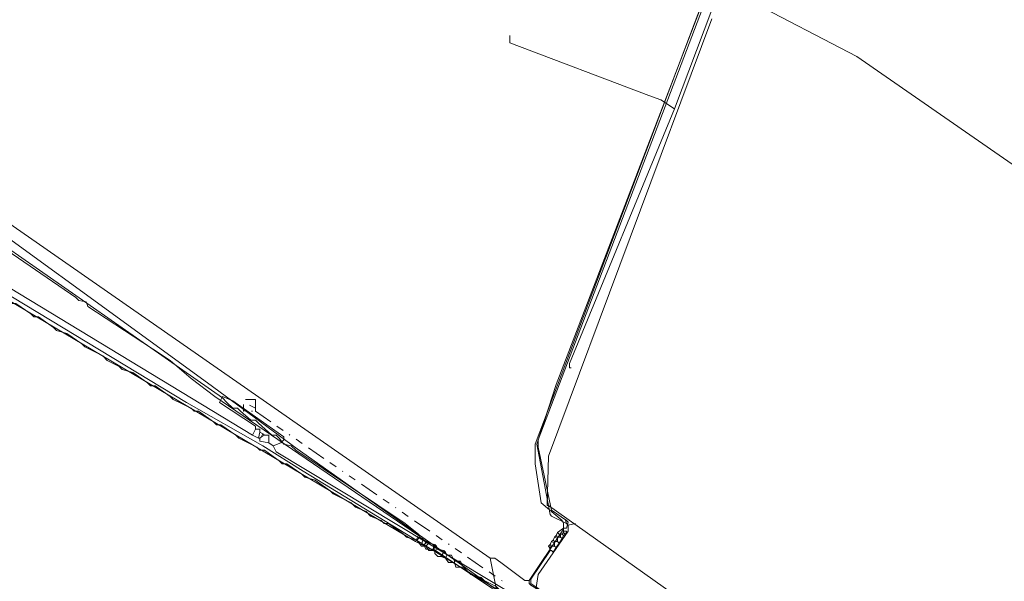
# Model space of a CAD drawing. Header units: metres. Extents: x 157984 to 159055, y 577129 to 578276.
# Tile 45 of 70: x 158184 to 158315, y 578019 to 578094. Entities that reach past the tile are written whole.
import ezdxf
from ezdxf.lldxf.tags import DXFTag

# ---------------------------------------------------------------- set-up
doc = ezdxf.new("R2010")
doc.units = ezdxf.units.M
doc.linetypes.add('RI-OVERIG', pattern=[17, 5, -2, 2, -2, 0, -2, 2, -2])
for name, color, linetype, lineweight, true_color in [('B-OI-KL-DATA_ALLIANDER TELECOM_0000792941_VECT_16O029485-G', 3, 'KL-DATA-N', 18, 0x00ff00), ('B-OI-KL-DATA_KPN_0000546663_VECT_16O029485-G', 3, 'KL-DATA-N', 18, 0x00ff00), ('B-OI-KL-DATA_LIANDER_0000574962_VECT_16O029485-G', 3, 'KL-DATA-N', 18, 0x00ff00), ('B-OI-KL-ET_LS_LIANDER_0000574962_VECT_16O029485-G', 1, 'KL-LS-N', 18, 0xff0000), ('B-OI-KL-ET_MS_LIANDER_0000574962_VECT_16O029485-G', 7, 'KL-MS-N', 18, 0xa50000), ('B-OI-KL-GAS_LD_LIANDER_0000574962_VECT_16O029485-G', 40, 'KL-GAS-LD-N', 18, 0xffbf00), ('B-OI-KL-WATER_VITENS_0000552354_VECT_16O029485-G', 160, 'KL-WATER-N', 18, 0x003fff), ('B-OI-KL-WATER_WBGR_0000574983_VECT_16O029485-G', 160, 'KL-WATER-N', 18, 0x003fff), ('B-OI-RI-DRUK_VDBGEMHARLINGEN_0000590425_VECT_16O029485-G', 7, 'RI-PERS', 18, 0xa500a5), ('B-OI-RI-VRIJVERVAL_VDBGEMHARLINGEN_0000590425_VECT_16O029485-G', 7, 'RI-OVERIG', 18, 0xff7fff)]:
    doc.layers.add(name, color=color, linetype=linetype, lineweight=lineweight, true_color=true_color)
doc.styles.get("Standard").update_dxf_attribs({"font": 'romans.shx'})
tags = doc.linetypes.add('KL-DATA-N', pattern='A,4,-1,[101,NLCS.SHX,S=0.5,R=0,X=0,Y=0],-1,4,-1,["D",Standard,S=1,R=0,X=-0.25,Y=-0.5],-1.5', length=12.5).pattern_tags.tags
tags[18] = DXFTag(74, 10)
tags = doc.linetypes.add('KL-GAS-LD-N', pattern='A,4,-1,[69,NLCS.SHX,S=0.5,R=0,X=0,Y=0],-1,4,-1,["L",Standard,S=1,R=0,X=0.25,Y=-0.5],-2', length=13).pattern_tags.tags
tags[18] = DXFTag(74, 10)
tags = doc.linetypes.add('KL-LS-N', pattern='A,4,-1,[103,NLCS.SHX,S=0.75,R=0,X=0,Y=0],-1,4,-1,["L",Standard,S=1,R=0,X=0,Y=-0.5],-2', length=13).pattern_tags.tags
tags[18] = DXFTag(74, 10)
tags = doc.linetypes.add('KL-MS-N', pattern='A,4,-1,[103,NLCS.SHX,S=0.75,R=0,X=0,Y=0],-1,4,-1,["M",Standard,S=1,R=0,X=0,Y=-0.5],-2', length=13).pattern_tags.tags
tags[18] = DXFTag(74, 10)
doc.linetypes.add('KL-WATER-N', pattern='A,7,-0.5,[168,NLCS.SHX,S=0.75,R=0,X=0.75,Y=0],-2', length=9.5)
tags = doc.linetypes.add('RI-PERS', pattern='A,7,-2,["P",Standard,S=1.8,R=0,X=-0.5,Y=-0.9],-2,7,-2,[102,NLCS.SHX,S=1,R=180,X=0,Y=0],-2', length=22).pattern_tags.tags
tags[6] = DXFTag(74, 10)

msp = doc.modelspace()

# ---------------------------------------------------------------- linework, layer by layer
at = {"layer": 'B-OI-KL-DATA_ALLIANDER TELECOM_0000792941_VECT_16O029485-G', "flags": 128}
for points in [[(158168.7, 578072.9), (158210.9, 578043.5), (158211.5, 578042.9), (158212.3, 578042.1), (158212.9, 578042.1), (158213.3, 578041.7), (158214.7, 578040.5), (158215.3, 578040.5), (158215.7, 578040.1), (158217.5, 578038.5), (158218.1, 578038.5), (158218.5, 578038.1), (158219.1, 578037.3), (158220.1, 578037.1), (158220.7, 578036.5), (158235.3, 578026.7), (158237.1, 578025.3), (158237.3, 578024.9)], [(158236.9, 578024.5), (158235.5, 578024.9), (158235.1, 578025.3), (158233.1, 578026.7), (158232.5, 578026.7), (158232.1, 578027.1), (158230.7, 578027.7), (158230.1, 578028.3), (158228.7, 578028.9), (158228.1, 578029.5), (158225.7, 578030.7), (158225.3, 578031.1), (158223.3, 578032.5), (158221.9, 578032.9), (158221.5, 578033.3), (158219.5, 578034.7), (158218.9, 578034.7), (158218.5, 578035.1), (158216.5, 578036.5), (158215.9, 578036.5), (158215.5, 578036.9), (158213.1, 578038.1), (158212.7, 578038.5), (158210.7, 578039.9), (158210.1, 578039.9), (158209.7, 578040.3), (158207.7, 578041.7), (158207.1, 578041.7), (158206.7, 578042.1), (158204.3, 578043.3), (158203.9, 578043.7), (158201.9, 578045.1), (158201.3, 578045.1), (158200.9, 578045.5), (158198.9, 578046.9), (158197.5, 578047.3), (158197.1, 578047.7), (158195.5, 578048.5), (158194.9, 578049.1), (158192.5, 578050.3), (158192.1, 578050.7), (158190.1, 578052.1), (158188.7, 578052.5), (158188.3, 578052.9), (158186.3, 578054.3), (158185.7, 578054.3), (158185.3, 578054.7), (158183.3, 578056.1), (158182.7, 578056.1), (158182.3, 578056.5), (158179.9, 578057.7), (158179.5, 578058.1), (158177.5, 578059.5), (158176.9, 578059.5), (158176.5, 578059.9), (158174.5, 578061.3), (158173.9, 578061.3), (158173.5, 578061.7), (158171.1, 578062.9), (158170.7, 578063.3), (158168.7, 578064.7), (158168.1, 578064.7), (158167.7, 578065.1), (158165.7, 578066.5), (158164.3, 578066.9), (158163.9, 578067.3), (158162.9, 578067.9), (158162.7, 578068.3)], [(158237.3, 578024.9), (158236.9, 578024.5)], [(158236.9, 578024.5), (158237.5, 578023.7), (158238.1, 578023.7)], [(158237.3, 578024.9), (158238.5, 578024.1)], [(158238.5, 578024.1), (158238.1, 578023.7)], [(158238.5, 578024.1), (158239.3, 578023.9)], [(158238.1, 578023.7), (158238.5, 578023.1), (158239.1, 578023.1)], [(158239.3, 578023.7), (158239.1, 578023.1)], [(158239.1, 578023.1), (158239.3, 578023.1)], [(158239.3, 578023.9), (158239.5, 578023.7)], [(158239.3, 578023.9), (158239.3, 578023.7)], [(158239.3, 578023.7), (158239.5, 578023.7)], [(158239.7, 578023.3), (158239.3, 578023.1)], [(158239.3, 578023.1), (158239.3, 578022.7), (158239.7, 578022.3), (158240.1, 578022.3)], [(158239.5, 578023.7), (158239.7, 578023.3)], [(158239.7, 578023.3), (158240.5, 578023.1)], [(158240.5, 578022.9), (158240.1, 578022.3)], [(158240.5, 578023.1), (158240.7, 578022.9)], [(158240.5, 578023.1), (158240.5, 578022.9)], [(158240.5, 578022.9), (158240.7, 578022.9)], [(158240.7, 578022.9), (158240.9, 578022.5)], [(158240.1, 578022.3), (158240.7, 578022.1)], [(158240.9, 578022.5), (158240.7, 578022.1)], [(158240.7, 578022.1), (158241.1, 578021.5), (158241.9, 578021.5)], [(158240.9, 578022.5), (158241.5, 578022.5), (158241.9, 578021.7)], [(158241.9, 578021.7), (158241.9, 578021.5)], [(158241.9, 578021.7), (158242.7, 578021.7), (158243.1, 578020.9)], [(158241.9, 578021.5), (158242.1, 578020.9), (158243.1, 578020.9)], [(158243.1, 578020.9), (158244.1, 578019.9), (158245.5, 578019.5), (158245.9, 578019.1), (158247.5, 578018.3), (158248.1, 578017.7), (158250.1, 578016.3), (158250.7, 578016.3), (158251.1, 578015.9), (158253.1, 578014.5), (158254.5, 578014.1), (158254.9, 578013.7), (158256.1, 578012.7), (158256.7, 578012.7), (158257.1, 578012.3), (158258.5, 578011.1), (158259.1, 578011.1), (158259.5, 578010.7), (158261.5, 578009.5)]]:
    msp.add_lwpolyline(points, dxfattribs=at)
at = {"layer": 'B-OI-KL-DATA_KPN_0000546663_VECT_16O029485-G', "flags": 128}
for points in [[(158285.3, 578122.5), (158284.5, 578121.3), (158252.7, 578037.3), (158252.7, 578034.7), (158253.5, 578029.5), (158256.3, 578027.1), (158256.5, 578026.7), (158256.5, 578025.9), (158256.3, 578025.7), (158251.9, 578019.1)], [(158246.7, 578022.1), (158170.7, 578074.9)], [(158246.7, 578022.1), (158247.3, 578022.1), (158248.1, 578021.5), (158251.3, 578019.1), (158251.9, 578019.1)], [(158246.7, 578022.1), (158247.5, 578018.1), (158247.7, 578017.9), (158256.5, 578012.3), (158258.9, 578010.5), (158270.5, 578002.3), (158270.9, 578002.3)], [(158251.9, 578019.1), (158251.9, 578018.7), (158252.1, 578018.5), (158256.1, 578016.1), (158258.5, 578014.3), (158266.9, 578008.5), (158267.5, 578007.9), (158269.3, 578006.3)]]:
    msp.add_lwpolyline(points, dxfattribs=at)
at = {"layer": 'B-OI-KL-DATA_LIANDER_0000574962_VECT_16O029485-G', "flags": 128}
for points in [[(158237.1, 578025.1), (158209.9, 578043.7), (158206.7, 578046.1), (158203.9, 578048.5), (158202.7, 578049.3), (158192.9, 578055.7), (158192.7, 578056.3), (158191.7, 578056.5), (158191.3, 578056.9), (158169.7, 578071.7), (158168.5, 578072.7), (158168.3, 578073.1)], [(158236.7, 578024.3), (158163.1, 578067.9), (158162.1, 578067.9)], [(158237.1, 578025.1), (158236.7, 578024.3)], [(158236.7, 578024.3), (158237.5, 578023.9)], [(158237.1, 578025.1), (158237.7, 578024.9), (158237.7, 578024.5)], [(158237.7, 578024.5), (158237.5, 578023.9)], [(158237.7, 578024.5), (158238.1, 578024.3)], [(158238.1, 578024.3), (158237.9, 578023.9)], [(158238.3, 578024.3), (158237.9, 578023.9)], [(158238.1, 578024.3), (158238.3, 578024.3)], [(158238.3, 578024.3), (158239.1, 578023.9), (158239.1, 578023.3)], [(158237.5, 578023.9), (158237.9, 578023.7)], [(158237.9, 578023.9), (158237.9, 578023.7)], [(158237.9, 578023.7), (158238.1, 578023.3), (158239.1, 578023.3)], [(158239.1, 578023.3), (158246.9, 578018.1), (158249.3, 578016.7), (158255.1, 578013.5), (158256.5, 578012.5), (158265.7, 578006.7)]]:
    msp.add_lwpolyline(points, dxfattribs=at)
at = {"layer": 'B-OI-KL-ET_LS_LIANDER_0000574962_VECT_16O029485-G', "flags": 128}
for points in [[(158299.5, 578157.7), (158286.7, 578122.5), (158283.1, 578113.3), (158271.3, 578082.1)], [(158271.3, 578082.1), (158269.5, 578083.3), (158267.9, 578083.9), (158249.3, 578090.9), (158249.3, 578091.9)], [(158271.3, 578082.1), (158257.3, 578048.1), (158257.3, 578047.5), (158257.5, 578047.5)], [(158164.7, 578068.9), (158214.9, 578038.5)], [(158217.7, 578037.1), (158218.7, 578037.5), (158219.1, 578037.9), (158219.1, 578038.3), (158212.3, 578043.1), (158210.9, 578043.7), (158210.5, 578042.9), (158215.3, 578039.7), (158215.3, 578039.3)], [(158215.3, 578039.3), (158214.9, 578038.5)], [(158215.3, 578039.3), (158215.9, 578039.3), (158215.9, 578038.9)], [(158215.9, 578038.9), (158215.7, 578038.1)], [(158215.9, 578038.9), (158216.3, 578038.7)], [(158216.3, 578038.7), (158216.1, 578038.3)], [(158216.3, 578038.7), (158216.5, 578038.5)], [(158214.9, 578038.5), (158215.7, 578038.1)], [(158215.7, 578038.1), (158215.9, 578038.1)], [(158216.1, 578038.3), (158215.9, 578038.1)], [(158215.9, 578038.1), (158215.9, 578037.7), (158217.1, 578037.5)], [(158216.5, 578038.5), (158216.1, 578038.3)], [(158216.5, 578038.5), (158217.1, 578038.5), (158217.1, 578037.5)], [(158217.1, 578037.5), (158217.7, 578037.1)], [(158217.7, 578037.1), (158218.1, 578036.3), (158266.9, 578006.9), (158266.9, 578005.9)]]:
    msp.add_lwpolyline(points, dxfattribs=at)
at = {"layer": 'B-OI-KL-ET_MS_LIANDER_0000574962_VECT_16O029485-G', "flags": 128}
msp.add_lwpolyline([(158164.5, 578067.7), (158165.1, 578067.7), (158166.3, 578066.9), (158206.1, 578042.9), (158216.3, 578037.1), (158221.7, 578033.7), (158250.9, 578015.9), (158251.5, 578015.9), (158251.9, 578015.5), (158252.3, 578014.9), (158253.1, 578014.5), (158264.1, 578008.1), (158266.5, 578006.5), (158266.5, 578006.3)], dxfattribs=at)
at = {"layer": 'B-OI-KL-GAS_LD_LIANDER_0000574962_VECT_16O029485-G', "flags": 128}
for points in [[(158276.5, 578099.1), (158275.7, 578097.9), (158255.5, 578045.3), (158252.9, 578037.3), (158254.7, 578027.9), (158254.9, 578027.7), (158256.9, 578026.7)], [(158278.9, 578099.1), (158280.7, 578097.9), (158281.1, 578096.7), (158295.7, 578089.1), (158362.9, 578042.5), (158362.1, 578041.1)], [(158256.9, 578026.7), (158256.7, 578027.3)], [(158256.9, 578026.7), (158257.1, 578026.5)], [(158257.1, 578026.5), (158258.1, 578026.7)], [(158257.1, 578026.5), (158257.1, 578025.7), (158253.1, 578019.9), (158252.7, 578017.3)]]:
    msp.add_lwpolyline(points, dxfattribs=at)
at = {"layer": 'B-OI-KL-WATER_VITENS_0000552354_VECT_16O029485-G', "flags": 128}
for points in [[(158256.5, 578026.1), (158256.9, 578026.1), (158257.1, 578026.9), (158256.9, 578027.1), (158254.9, 578028.5), (158253.1, 578036.9), (158253.1, 578037.9), (158305.1, 578174.3)], [(158255.7, 578025.5), (158255.5, 578025.1)], [(158256.5, 578026.1), (158255.7, 578025.5)], [(158255.7, 578025.5), (158255.9, 578025.3)], [(158256.5, 578025.5), (158256.3, 578025.3)], [(158256.5, 578026.1), (158256.5, 578025.7)], [(158256.5, 578025.7), (158256.9, 578025.7), (158256.9, 578025.5), (158256.7, 578025.3)], [(158256.5, 578025.7), (158256.5, 578025.5)], [(158256.5, 578025.5), (158256.7, 578025.3)], [(158254.9, 578024.3), (158254.7, 578023.9)], [(158255.1, 578024.5), (158254.9, 578024.3)], [(158254.9, 578024.3), (158255.3, 578024.1)], [(158255.3, 578024.9), (158255.1, 578024.5)], [(158255.1, 578024.5), (158255.3, 578024.3)], [(158255.5, 578025.1), (158255.3, 578024.9)], [(158255.3, 578024.9), (158255.7, 578024.7)], [(158255.3, 578024.3), (158255.7, 578024.3)], [(158255.3, 578024.3), (158255.3, 578024.1)], [(158255.3, 578024.1), (158255.3, 578023.7)], [(158255.5, 578025.1), (158255.7, 578024.9)], [(158255.9, 578024.1), (158255.5, 578023.5)], [(158255.7, 578024.9), (158255.9, 578024.9)], [(158255.7, 578024.9), (158255.7, 578024.7)], [(158255.7, 578024.7), (158255.7, 578024.3)], [(158255.7, 578024.3), (158255.9, 578024.1)], [(158255.9, 578025.3), (158256.1, 578025.3)], [(158255.9, 578025.3), (158255.9, 578025.1)], [(158255.9, 578025.1), (158256.1, 578025.1)], [(158255.9, 578025.1), (158255.9, 578024.9)], [(158255.9, 578024.9), (158256.1, 578024.9)], [(158256.3, 578024.7), (158255.9, 578024.1)], [(158256.1, 578025.3), (158256.3, 578025.3)], [(158256.1, 578025.3), (158256.1, 578025.1)], [(158256.1, 578025.1), (158256.1, 578024.9)], [(158256.1, 578024.9), (158256.3, 578024.7)], [(158256.3, 578025.3), (158256.5, 578025.1)], [(158256.5, 578025.1), (158256.3, 578024.7)], [(158256.7, 578025.3), (158256.5, 578025.1)], [(158254.7, 578023.1), (158252.1, 578019.3), (158252.1, 578018.7), (158296.7, 577988.3), (158304.9, 577982.5), (158362.1, 577942.5), (158362.1, 577942.1)], [(158254.7, 578023.9), (158254.5, 578023.7)], [(158254.5, 578023.7), (158254.7, 578023.5)], [(158254.5, 578023.7), (158254.7, 578023.3)], [(158254.7, 578023.9), (158254.9, 578023.7)], [(158254.9, 578023.7), (158254.7, 578023.5)], [(158254.7, 578023.5), (158254.7, 578023.3)], [(158255.5, 578023.5), (158255.1, 578022.9), (158254.9, 578023.1), (158254.7, 578023.1)], [(158254.7, 578023.3), (158254.7, 578023.1)], [(158254.9, 578023.7), (158255.3, 578023.7)], [(158255.3, 578023.7), (158255.5, 578023.5)]]:
    msp.add_lwpolyline(points, dxfattribs=at)
at = {"layer": 'B-OI-KL-WATER_WBGR_0000574983_VECT_16O029485-G', "flags": 128}
msp.add_lwpolyline([(158186.5, 577600.3), (158160.5, 577594.1), (158159.3, 577594.1), (158158.7, 577594.5), (158173.1, 577652.9), (158173.3, 577653.1), (158213.3, 577686.9), (158281.7, 577743.5), (158301.9, 577760.5), (158319.5, 577776.1), (158321.5, 577778.1), (158331.9, 577788.1), (158342.3, 577798.5), (158357.9, 577815.7), (158375.7, 577837.7), (158405.7, 577877.5), (158411.3, 577887.5), (158411.9, 577892.7), (158411.9, 577894.1), (158410.7, 577897.7), (158409.5, 577900.1), (158408.1, 577903.5), (158407.1, 577905.1), (158271.9, 578000.5), (158243.3, 578020.9), (158220.9, 578036.7), (158208.9, 578045.5), (158169.5, 578074.1), (158168.9, 578074.1)], dxfattribs=at)
at = {"layer": 'B-OI-RI-DRUK_VDBGEMHARLINGEN_0000590425_VECT_16O029485-G', "ltscale": 0.5, "flags": 128}
msp.add_lwpolyline([(158276.3, 578094.1), (158254.5, 578035.7), (158254.3, 578029.1), (158254.5, 578029.1), (158324.5, 577979.5), (158337.3, 577970.7), (158390.9, 577933.5), (158404.3, 577924.5), (158419.3, 577914.3), (158440.3, 577917.3), (158441.5, 577917.7), (158501.9, 577999.1), (158505.5, 578004.3), (158508.1, 578008.1), (158511.1, 578013.5), (158514.5, 578020.5), (158515.5, 578023.1), (158517.1, 578027.1), (158519.1, 578033.7), (158520.9, 578041.9), (158521.9, 578047.9), (158526.9, 578078.7), (158527.1, 578081.3), (158525.3, 578084.7), (158524.9, 578085.9), (158525.1, 578088.9), (158525.3, 578089.3), (158525.5, 578089.5)], dxfattribs=at)
at = {"layer": 'B-OI-RI-VRIJVERVAL_VDBGEMHARLINGEN_0000590425_VECT_16O029485-G', "ltscale": 0.5, "flags": 128}
for points in [[(158215.3, 578042.1), (158215.3, 578043.3), (158213.7, 578043.3), (158213.7, 578041.7), (158215.3, 578041.7)], [(158215.3, 578042.1), (158214.5, 578042.5)], [(158215.3, 578042.1), (158215.3, 578041.7)], [(158215.3, 578041.7), (158248.5, 578018.9), (158249.1, 578018.9)]]:
    msp.add_lwpolyline(points, dxfattribs=at)

doc.saveas('drawing.dxf')
